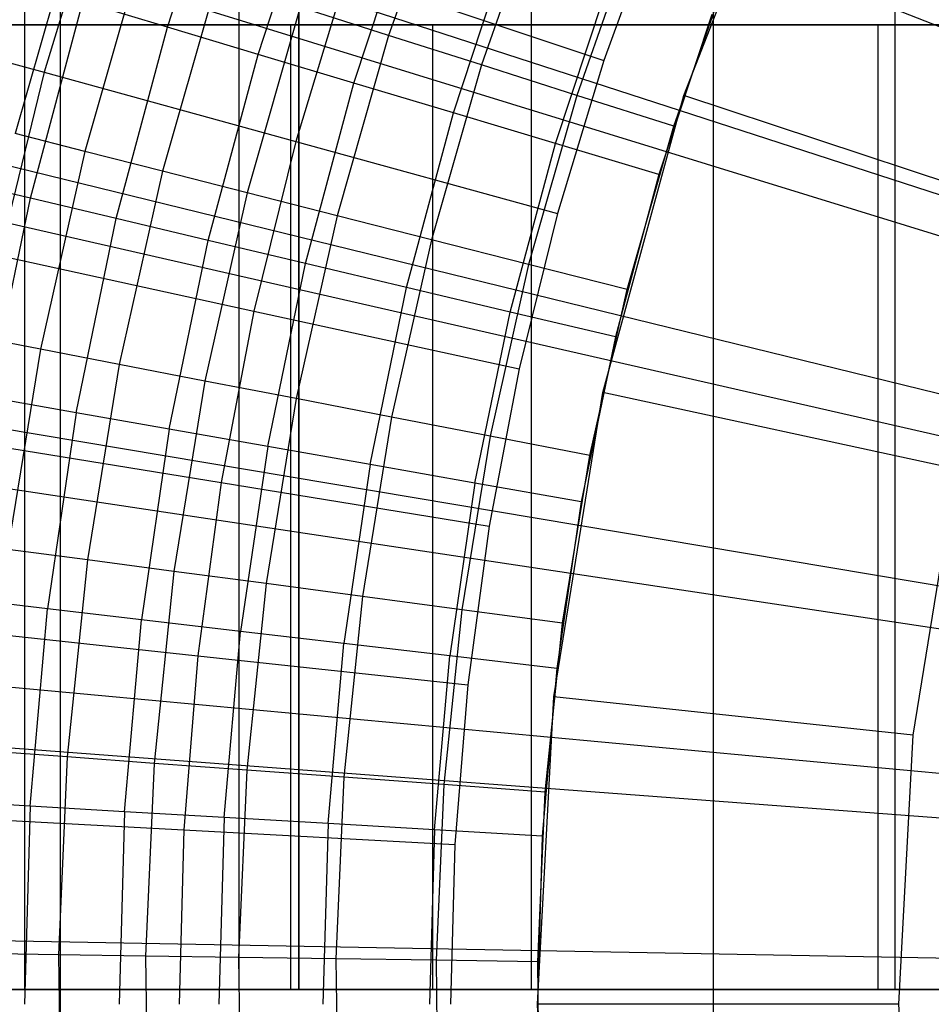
# Model space of a CAD drawing. Extents: x 0.1 to 20.1, y -10 to 10.
# Tile 33 of 127: x 8.685 to 9.063, y 0 to 0.408. Entities that reach past the tile are written whole.
import ezdxf

# ---------------------------------------------------------------- set-up
doc = ezdxf.new("R2010")
doc.units = 0
doc.header["$LTSCALE"] = 2.54
doc.layers.get('0').update_dxf_attribs({"linetype": 'CONTINUOUS'})

# ---------------------------------------------------------------- blocks, each defined once
blk = doc.blocks.new('DROPS_COLOR_E_STL')
at = {"color": 0}
for p, q in [((0.88217, 3.61773, 1.7), (9.30098, 0.31359, 14.61615)), ((0.88217, 3.61773, 1.7), (9.30098, 0.31359, 14.61615)), ((9.24405, 0.27812, 14.69615), (0.58943, 3.09017, 1.7)), ((9.24405, 0.27812, 14.69615), (0.58943, 3.09017, 1.7)), ((0.63759, 2.91877, 1.7), (9.27978, 0.253, 14.61615)), ((0.63759, 2.91877, 1.7), (9.27978, 0.253, 14.61615)), ((9.22585, 0.21414, 14.69615), (0.38719, 2.37935, 1.7)), ((9.22585, 0.21414, 14.69615), (0.38719, 2.37935, 1.7)), ((0.44593, 2.20348, 1.7), (9.26317, 0.191, 14.61615)), ((0.44593, 2.20348, 1.7), (9.26317, 0.191, 14.61615)), ((9.21242, 0.149, 14.69615), (0.23799, 1.65554, 1.7)), ((9.21242, 0.149, 14.69615), (0.23799, 1.65554, 1.7)), ((0.30826, 1.47587, 1.7), (9.25123, 0.12793, 14.61615)), ((0.30826, 1.47587, 1.7), (9.25123, 0.12793, 14.61615)), ((9.20384, 0.08304, 14.69615), (0.14266, 0.92268, 1.7)), ((9.20384, 0.08304, 14.69615), (0.14266, 0.92268, 1.7)), ((8.70214, -0.9, 18.7445), (8.70214, 0.9, 18.7445)), ((8.70214, -0.9, 18.7445), (8.70214, 0.9, 18.7445)), ((8.70214, -0.9, 26.2401), (8.70214, 0.9, 26.2401)), ((8.70214, -0.9, 26.2401), (8.70214, 0.9, 26.2401)), ((8.97307, -0.9, 18.65433), (8.97307, 0.9, 18.65433)), ((8.97307, -0.9, 18.65433), (8.97307, 0.9, 18.65433)), ((8.97307, -0.9, 26.33027), (8.97307, 0.9, 26.33027)), ((8.97307, -0.9, 26.33027), (8.97307, 0.9, 26.33027)), ((8.68736, 0.0062, 34.11134), (8.68736, 0.8062, 34.11134)), ((8.68736, 0.0062, 34.11134), (8.68736, 0.8062, 34.11134)), ((8.68736, 0.0062, 45.02621), (8.68736, 0.8062, 45.02621)), ((8.68736, 0.0062, 45.02621), (8.68736, 0.8062, 45.02621)), ((8.77625, 0.0062, 33.89674), (8.77625, 0.8062, 33.89674)), ((8.77625, 0.0062, 33.89674), (8.77625, 0.8062, 33.89674)), ((8.77625, 0.0062, 45.24082), (8.77625, 0.8062, 45.24082)), ((8.77625, 0.0062, 45.24082), (8.77625, 0.8062, 45.24082)), ((8.80111, 0.0062, 29.73915), (8.80111, 0.8062, 29.73915)), ((8.80111, 0.0062, 29.73915), (8.80111, 0.8062, 29.73915)), ((8.80111, 0.8062, 49.39841), (8.80111, 0.0062, 49.39841)), ((8.80111, 0.8062, 49.39841), (8.80111, 0.0062, 49.39841)), ((8.89762, 0.0062, 33.69868), (8.89762, 0.8062, 33.69868)), ((8.89762, 0.0062, 33.69868), (8.89762, 0.8062, 33.69868)), ((8.89762, 0.0062, 45.43887), (8.89762, 0.8062, 45.43887)), ((8.89762, 0.0062, 45.43887), (8.89762, 0.8062, 45.43887)), ((9.04848, 0.0062, 33.52205), (9.04848, 0.8062, 33.52205)), ((9.04848, 0.0062, 33.52205), (9.04848, 0.8062, 33.52205)), ((9.04848, 0.0062, 45.6155), (9.04848, 0.8062, 45.6155)), ((9.04848, 0.0062, 45.6155), (9.04848, 0.8062, 45.6155)), ((0.22535, 0.74, 1.7), (9.24405, 0.06414, 14.61615)), ((0.22535, 0.74, 1.7), (9.24405, 0.06414, 14.61615)), ((8.96072, 0.37689, 8.88366), (9.00724, 0.49585, 8.88366)), ((8.96072, 0.37689, 8.88366), (9.00724, 0.49585, 8.88366)), ((8.74654, 0.4052, 13.2874), (8.77239, 0.48321, 13.2874)), ((8.74654, 0.4052, 13.2874), (8.77239, 0.48321, 13.2874)), ((8.86407, 0.47512, 13.27597), (8.83831, 0.40177, 13.27597)), ((8.86407, 0.47512, 13.27597), (8.83831, 0.40177, 13.27597)), ((8.78415, 0.39394, 13.3091), (8.80928, 0.46978, 13.3091)), ((8.78415, 0.39394, 13.3091), (8.80928, 0.46978, 13.3091)), ((8.71816, 0.46133, 8.70955), (8.69539, 0.38649, 8.70955)), ((8.71816, 0.46133, 8.70955), (8.69539, 0.38649, 8.70955)), ((8.90173, 0.46065, 13.28854), (8.87676, 0.38953, 13.28854)), ((8.90173, 0.46065, 13.28854), (8.87676, 0.38953, 13.28854)), ((8.82385, 0.38205, 13.32627), (8.84822, 0.45561, 13.32627)), ((8.82385, 0.38205, 13.32627), (8.84822, 0.45561, 13.32627)), ((8.95031, 0.45377, 8.88366), (8.92761, 0.3914, 8.88366)), ((8.95031, 0.45377, 8.88366), (8.92761, 0.3914, 8.88366)), ((8.94053, 0.44573, 13.29616), (8.91637, 0.37691, 13.29616)), ((8.94053, 0.44573, 13.29616), (8.91637, 0.37691, 13.29616)), ((8.70695, 0.4436, 13.18081), (8.68331, 0.36108, 13.18081)), ((8.70695, 0.4436, 13.18081), (8.68331, 0.36108, 13.18081)), ((8.86514, 0.36969, 13.33869), (8.88873, 0.44087, 13.33869)), ((8.86514, 0.36969, 13.33869), (8.88873, 0.44087, 13.33869)), ((8.73542, 0.43454, 13.21069), (8.71227, 0.3537, 13.21069)), ((8.73542, 0.43454, 13.21069), (8.71227, 0.3537, 13.21069)), ((8.95657, 0.36411, 13.29872), (8.97991, 0.43059, 13.29872)), ((8.95657, 0.36411, 13.29872), (8.97991, 0.43059, 13.29872)), ((8.82083, 0.42705, 8.79935), (8.79975, 0.35777, 8.79935)), ((8.82083, 0.42705, 8.79935), (8.79975, 0.35777, 8.79935)), ((8.82083, 0.42705, 8.79935), (8.92761, 0.3914, 8.88366)), ((8.82083, 0.42705, 8.79935), (8.92761, 0.3914, 8.88366)), ((8.90751, 0.35701, 13.3462), (8.93028, 0.42574, 13.3462)), ((8.90751, 0.35701, 13.3462), (8.93028, 0.42574, 13.3462)), ((8.76712, 0.42444, 13.23676), (8.74451, 0.34549, 13.23676)), ((8.76712, 0.42444, 13.23676), (8.74451, 0.34549, 13.23676)), ((8.59547, 0.41398, 8.61447), (8.69539, 0.38649, 8.70955)), ((8.59547, 0.41398, 8.61447), (8.69539, 0.38649, 8.70955)), ((8.68967, 0.33425, 13.26145), (8.71149, 0.41569, 13.26145)), ((8.68967, 0.33425, 13.26145), (8.71149, 0.41569, 13.26145)), ((8.74654, 0.4052, 13.2874), (8.71149, 0.41569, 13.26145)), ((8.74654, 0.4052, 13.2874), (8.71149, 0.41569, 13.26145)), ((8.80159, 0.41347, 13.25862), (8.77956, 0.33655, 13.25862)), ((8.80159, 0.41347, 13.25862), (8.77956, 0.33655, 13.25862)), ((8.83831, 0.40177, 13.27597), (8.80159, 0.41347, 13.25862)), ((8.83831, 0.40177, 13.27597), (8.80159, 0.41347, 13.25862)), ((8.97237, 0.41042, 13.34871), (8.95041, 0.34416, 13.34871)), ((8.97237, 0.41042, 13.34871), (8.95041, 0.34416, 13.34871)), ((8.53435, 0.4062, 32.28464), (8.85649, 0.4062, 32.0201)), ((8.85649, 0.4062, 47.11746), (8.53435, 0.4062, 46.85292)), ((8.53435, 0.4062, 32.28464), (8.85649, 0.4062, 32.0201)), ((8.85649, 0.4062, 47.11746), (8.53435, 0.4062, 46.85292)), ((8.79773, 0.4062, 33.34799), (8.58588, 0.4062, 33.6795)), ((8.58588, 0.4062, 45.45806), (8.79773, 0.4062, 45.78956)), ((8.58588, 0.4062, 45.45806), (8.79773, 0.4062, 45.78956)), ((8.79773, 0.4062, 33.34799), (8.58588, 0.4062, 33.6795)), ((8.72527, 0.32582, 13.2874), (8.74654, 0.4052, 13.2874)), ((8.72527, 0.32582, 13.2874), (8.74654, 0.4052, 13.2874)), ((8.78415, 0.39394, 13.3091), (8.74654, 0.4052, 13.2874)), ((8.78415, 0.39394, 13.3091), (8.74654, 0.4052, 13.2874)), ((9.04142, 0.4062, 33.03915), (8.79773, 0.4062, 33.34799)), ((8.79773, 0.4062, 45.78956), (9.04142, 0.4062, 46.09841)), ((8.79773, 0.0062, 45.78956), (8.79773, 0.4062, 45.78956)), ((8.79773, 0.4062, 45.78956), (9.04142, 0.4062, 46.09841)), ((8.79773, 0.0062, 45.78956), (8.79773, 0.4062, 45.78956)), ((8.79773, 0.0062, 33.34799), (8.79773, 0.4062, 33.34799)), ((9.04142, 0.4062, 33.03915), (8.79773, 0.4062, 33.34799)), ((8.79773, 0.0062, 33.34799), (8.79773, 0.4062, 33.34799)), ((8.85649, 0.4062, 32.0201), (9.08191, 0.4062, 31.82596)), ((9.08191, 0.4062, 47.3116), (8.85649, 0.4062, 47.11746)), ((8.85649, 0.4062, 32.0201), (9.08191, 0.4062, 31.82596)), ((8.85649, 0.4062, 32.0201), (8.85649, 0.0062, 32.0201)), ((8.85649, 0.4062, 32.0201), (8.85649, 0.0062, 32.0201)), ((8.85649, 0.4062, 47.11746), (8.85649, 0.0062, 47.11746)), ((8.85649, 0.4062, 47.11746), (8.85649, 0.0062, 47.11746)), ((9.08191, 0.4062, 47.3116), (8.85649, 0.4062, 47.11746)), ((9.31455, 0.4062, 32.756), (9.04142, 0.4062, 33.03915)), ((9.04142, 0.4062, 46.09841), (9.31455, 0.4062, 46.38156)), ((9.04142, 0.0062, 46.09841), (9.04142, 0.4062, 46.09841)), ((9.04142, 0.4062, 46.09841), (9.31455, 0.4062, 46.38156)), ((9.04142, 0.0062, 46.09841), (9.04142, 0.4062, 46.09841)), ((9.04142, 0.0062, 33.03915), (9.04142, 0.4062, 33.03915)), ((9.31455, 0.4062, 32.756), (9.04142, 0.4062, 33.03915)), ((9.04142, 0.0062, 33.03915), (9.04142, 0.4062, 33.03915)), ((8.83831, 0.40177, 13.27597), (8.81691, 0.32703, 13.27597)), ((8.83831, 0.40177, 13.27597), (8.81691, 0.32703, 13.27597)), ((8.87676, 0.38953, 13.28854), (8.83831, 0.40177, 13.27597)), ((8.87676, 0.38953, 13.28854), (8.83831, 0.40177, 13.27597)), ((8.76347, 0.31676, 13.3091), (8.78415, 0.39394, 13.3091)), ((8.76347, 0.31676, 13.3091), (8.78415, 0.39394, 13.3091)), ((8.82385, 0.38205, 13.32627), (8.78415, 0.39394, 13.3091)), ((8.82385, 0.38205, 13.32627), (8.78415, 0.39394, 13.3091)), ((8.87676, 0.38953, 13.28854), (8.85601, 0.31707, 13.28854)), ((8.87676, 0.38953, 13.28854), (8.85601, 0.31707, 13.28854)), ((8.91637, 0.37691, 13.29616), (8.87676, 0.38953, 13.28854)), ((8.91637, 0.37691, 13.29616), (8.87676, 0.38953, 13.28854)), ((8.92761, 0.3914, 8.88366), (8.90829, 0.32791, 8.88366)), ((8.92761, 0.3914, 8.88366), (8.90829, 0.32791, 8.88366)), ((8.69539, 0.38649, 8.70955), (8.67667, 0.31054, 8.70955)), ((8.69539, 0.38649, 8.70955), (8.67667, 0.31054, 8.70955)), ((8.69539, 0.38649, 8.70955), (8.79975, 0.35777, 8.79935)), ((8.69539, 0.38649, 8.70955), (8.79975, 0.35777, 8.79935)), ((8.80379, 0.30721, 13.32627), (8.82385, 0.38205, 13.32627)), ((8.80379, 0.30721, 13.32627), (8.82385, 0.38205, 13.32627)), ((8.86514, 0.36969, 13.33869), (8.82385, 0.38205, 13.32627)), ((8.86514, 0.36969, 13.33869), (8.82385, 0.38205, 13.32627)), ((8.91637, 0.37691, 13.29616), (8.8963, 0.3068, 13.29616)), ((8.91637, 0.37691, 13.29616), (8.8963, 0.3068, 13.29616)), ((8.95657, 0.36411, 13.29872), (8.91637, 0.37691, 13.29616)), ((8.95657, 0.36411, 13.29872), (8.91637, 0.37691, 13.29616)), ((8.92712, 0.25366, 8.88366), (8.96072, 0.37689, 8.88366)), ((8.92712, 0.25366, 8.88366), (8.96072, 0.37689, 8.88366)), ((9.10313, 0.32978, 9.98366), (8.96072, 0.37689, 8.88366)), ((9.10313, 0.32978, 9.98366), (8.96072, 0.37689, 8.88366)), ((8.84574, 0.29727, 13.33869), (8.86514, 0.36969, 13.33869)), ((8.84574, 0.29727, 13.33869), (8.86514, 0.36969, 13.33869)), ((8.90751, 0.35701, 13.3462), (8.86514, 0.36969, 13.33869)), ((8.90751, 0.35701, 13.3462), (8.86514, 0.36969, 13.33869)), ((8.93718, 0.29638, 13.29872), (8.95657, 0.36411, 13.29872)), ((8.93718, 0.29638, 13.29872), (8.95657, 0.36411, 13.29872)), ((8.71227, 0.3537, 13.21069), (8.68331, 0.36108, 13.18081)), ((8.71227, 0.3537, 13.21069), (8.68331, 0.36108, 13.18081)), ((8.79975, 0.35777, 8.79935), (8.78242, 0.28746, 8.79935)), ((8.79975, 0.35777, 8.79935), (8.78242, 0.28746, 8.79935)), ((8.79975, 0.35777, 8.79935), (8.90829, 0.32791, 8.88366)), ((8.79975, 0.35777, 8.79935), (8.90829, 0.32791, 8.88366)), ((8.88877, 0.28707, 13.3462), (8.90751, 0.35701, 13.3462)), ((8.88877, 0.28707, 13.3462), (8.90751, 0.35701, 13.3462)), ((8.95041, 0.34416, 13.34871), (8.90751, 0.35701, 13.3462)), ((8.95041, 0.34416, 13.34871), (8.90751, 0.35701, 13.3462)), ((8.71227, 0.3537, 13.21069), (8.69391, 0.27165, 13.21069)), ((8.71227, 0.3537, 13.21069), (8.69391, 0.27165, 13.21069)), ((8.74451, 0.34549, 13.23676), (8.71227, 0.3537, 13.21069)), ((8.74451, 0.34549, 13.23676), (8.71227, 0.3537, 13.21069)), ((8.74451, 0.34549, 13.23676), (8.72657, 0.26534, 13.23676)), ((8.74451, 0.34549, 13.23676), (8.72657, 0.26534, 13.23676)), ((8.77956, 0.33655, 13.25862), (8.74451, 0.34549, 13.23676)), ((8.77956, 0.33655, 13.25862), (8.74451, 0.34549, 13.23676)), ((8.95041, 0.34416, 13.34871), (8.93235, 0.27674, 13.34871)), ((8.95041, 0.34416, 13.34871), (8.93235, 0.27674, 13.34871)), ((8.68967, 0.33425, 13.26145), (8.65713, 0.34197, 13.23156)), ((8.68967, 0.33425, 13.26145), (8.65713, 0.34197, 13.23156)), ((8.77956, 0.33655, 13.25862), (8.76209, 0.25848, 13.25862)), ((8.77956, 0.33655, 13.25862), (8.76209, 0.25848, 13.25862)), ((8.81691, 0.32703, 13.27597), (8.77956, 0.33655, 13.25862)), ((8.81691, 0.32703, 13.27597), (8.77956, 0.33655, 13.25862)), ((8.67262, 0.25168, 13.26145), (8.68967, 0.33425, 13.26145)), ((8.67262, 0.25168, 13.26145), (8.68967, 0.33425, 13.26145)), ((8.72527, 0.32582, 13.2874), (8.68967, 0.33425, 13.26145)), ((8.72527, 0.32582, 13.2874), (8.68967, 0.33425, 13.26145)), ((8.81691, 0.32703, 13.27597), (8.79993, 0.25117, 13.27597)), ((8.81691, 0.32703, 13.27597), (8.79993, 0.25117, 13.27597)), ((8.85601, 0.31707, 13.28854), (8.81691, 0.32703, 13.27597)), ((8.85601, 0.31707, 13.28854), (8.81691, 0.32703, 13.27597)), ((8.90829, 0.32791, 8.88366), (8.89241, 0.26347, 8.88366)), ((8.90829, 0.32791, 8.88366), (8.89241, 0.26347, 8.88366)), ((8.70865, 0.24533, 13.2874), (8.72527, 0.32582, 13.2874)), ((8.70865, 0.24533, 13.2874), (8.72527, 0.32582, 13.2874)), ((8.76347, 0.31676, 13.3091), (8.72527, 0.32582, 13.2874)), ((8.76347, 0.31676, 13.3091), (8.72527, 0.32582, 13.2874)), ((8.74731, 0.23852, 13.3091), (8.76347, 0.31676, 13.3091)), ((8.74731, 0.23852, 13.3091), (8.76347, 0.31676, 13.3091)), ((8.80379, 0.30721, 13.32627), (8.76347, 0.31676, 13.3091)), ((8.80379, 0.30721, 13.32627), (8.76347, 0.31676, 13.3091)), ((8.85601, 0.31707, 13.28854), (8.83955, 0.24351, 13.28854)), ((8.85601, 0.31707, 13.28854), (8.83955, 0.24351, 13.28854)), ((8.8963, 0.3068, 13.29616), (8.85601, 0.31707, 13.28854)), ((8.8963, 0.3068, 13.29616), (8.85601, 0.31707, 13.28854)), ((8.67667, 0.31054, 8.70955), (8.78242, 0.28746, 8.79935)), ((8.67667, 0.31054, 8.70955), (8.78242, 0.28746, 8.79935)), ((8.78813, 0.23132, 13.32627), (8.80379, 0.30721, 13.32627)), ((8.78813, 0.23132, 13.32627), (8.80379, 0.30721, 13.32627)), ((8.84574, 0.29727, 13.33869), (8.80379, 0.30721, 13.32627)), ((8.84574, 0.29727, 13.33869), (8.80379, 0.30721, 13.32627)), ((8.8963, 0.3068, 13.29616), (8.88036, 0.23563, 13.29616)), ((8.8963, 0.3068, 13.29616), (8.88036, 0.23563, 13.29616)), ((8.93718, 0.29638, 13.29872), (8.8963, 0.3068, 13.29616)), ((8.93718, 0.29638, 13.29872), (8.8963, 0.3068, 13.29616)), ((8.83057, 0.22383, 13.33869), (8.84574, 0.29727, 13.33869)), ((8.83057, 0.22383, 13.33869), (8.84574, 0.29727, 13.33869)), ((8.88877, 0.28707, 13.3462), (8.84574, 0.29727, 13.33869)), ((8.88877, 0.28707, 13.3462), (8.84574, 0.29727, 13.33869)), ((8.92179, 0.22763, 13.29872), (8.93718, 0.29638, 13.29872)), ((8.92179, 0.22763, 13.29872), (8.93718, 0.29638, 13.29872)), ((8.78242, 0.28746, 8.79935), (8.76889, 0.21633, 8.79935)), ((8.78242, 0.28746, 8.79935), (8.76889, 0.21633, 8.79935)), ((8.78242, 0.28746, 8.79935), (8.89241, 0.26347, 8.88366)), ((8.78242, 0.28746, 8.79935), (8.89241, 0.26347, 8.88366)), ((8.87412, 0.21615, 13.3462), (8.88877, 0.28707, 13.3462)), ((8.87412, 0.21615, 13.3462), (8.88877, 0.28707, 13.3462)), ((8.93235, 0.27674, 13.34871), (8.88877, 0.28707, 13.3462)), ((8.93235, 0.27674, 13.34871), (8.88877, 0.28707, 13.3462)), ((8.69391, 0.27165, 13.21069), (8.66456, 0.27732, 13.18081)), ((8.69391, 0.27165, 13.21069), (8.66456, 0.27732, 13.18081)), ((8.93235, 0.27674, 13.34871), (8.91823, 0.20838, 13.34871)), ((8.93235, 0.27674, 13.34871), (8.91823, 0.20838, 13.34871)), ((8.69391, 0.27165, 13.21069), (8.68039, 0.18866, 13.21069)), ((8.69391, 0.27165, 13.21069), (8.68039, 0.18866, 13.21069)), ((8.72657, 0.26534, 13.23676), (8.69391, 0.27165, 13.21069)), ((8.72657, 0.26534, 13.23676), (8.69391, 0.27165, 13.21069)), ((8.72657, 0.26534, 13.23676), (8.71337, 0.18428, 13.23676)), ((8.72657, 0.26534, 13.23676), (8.71337, 0.18428, 13.23676)), ((8.76209, 0.25848, 13.25862), (8.72657, 0.26534, 13.23676)), ((8.76209, 0.25848, 13.25862), (8.72657, 0.26534, 13.23676)), ((8.89241, 0.26347, 8.88366), (8.88001, 0.19827, 8.88366)), ((8.89241, 0.26347, 8.88366), (8.88001, 0.19827, 8.88366)), ((8.76209, 0.25848, 13.25862), (8.74922, 0.17951, 13.25862)), ((8.76209, 0.25848, 13.25862), (8.74922, 0.17951, 13.25862)), ((8.79993, 0.25117, 13.27597), (8.76209, 0.25848, 13.25862)), ((8.79993, 0.25117, 13.27597), (8.76209, 0.25848, 13.25862)), ((8.9068, 0.12755, 8.88366), (8.92712, 0.25366, 8.88366)), ((8.9068, 0.12755, 8.88366), (8.92712, 0.25366, 8.88366)), ((9.07373, 0.22195, 9.98366), (8.92712, 0.25366, 8.88366)), ((9.07373, 0.22195, 9.98366), (8.92712, 0.25366, 8.88366)), ((8.70865, 0.24533, 13.2874), (8.67262, 0.25168, 13.26145)), ((8.70865, 0.24533, 13.2874), (8.67262, 0.25168, 13.26145)), ((8.79993, 0.25117, 13.27597), (8.78743, 0.17444, 13.27597)), ((8.79993, 0.25117, 13.27597), (8.78743, 0.17444, 13.27597)), ((8.83955, 0.24351, 13.28854), (8.79993, 0.25117, 13.27597)), ((8.83955, 0.24351, 13.28854), (8.79993, 0.25117, 13.27597)), ((8.70865, 0.24533, 13.2874), (8.69674, 0.16402, 13.2874)), ((8.70865, 0.24533, 13.2874), (8.69674, 0.16402, 13.2874)), ((8.74731, 0.23852, 13.3091), (8.70865, 0.24533, 13.2874)), ((8.74731, 0.23852, 13.3091), (8.70865, 0.24533, 13.2874)), ((8.83955, 0.24351, 13.28854), (8.82743, 0.16912, 13.28854)), ((8.83955, 0.24351, 13.28854), (8.82743, 0.16912, 13.28854)), ((8.88036, 0.23563, 13.29616), (8.83955, 0.24351, 13.28854)), ((8.88036, 0.23563, 13.29616), (8.83955, 0.24351, 13.28854)), ((8.74731, 0.23852, 13.3091), (8.73573, 0.15946, 13.3091)), ((8.74731, 0.23852, 13.3091), (8.73573, 0.15946, 13.3091)), ((8.78813, 0.23132, 13.32627), (8.74731, 0.23852, 13.3091)), ((8.78813, 0.23132, 13.32627), (8.74731, 0.23852, 13.3091)), ((8.66205, 0.23369, 8.70955), (8.76889, 0.21633, 8.79935)), ((8.66205, 0.23369, 8.70955), (8.76889, 0.21633, 8.79935)), ((8.88036, 0.23563, 13.29616), (8.86864, 0.16364, 13.29616)), ((8.88036, 0.23563, 13.29616), (8.86864, 0.16364, 13.29616)), ((8.92179, 0.22763, 13.29872), (8.88036, 0.23563, 13.29616)), ((8.92179, 0.22763, 13.29872), (8.88036, 0.23563, 13.29616)), ((8.78813, 0.23132, 13.32627), (8.7769, 0.15465, 13.32627)), ((8.78813, 0.23132, 13.32627), (8.7769, 0.15465, 13.32627)), ((8.83057, 0.22383, 13.33869), (8.78813, 0.23132, 13.32627)), ((8.83057, 0.22383, 13.33869), (8.78813, 0.23132, 13.32627)), ((8.91046, 0.15809, 13.29872), (8.92179, 0.22763, 13.29872)), ((8.91046, 0.15809, 13.29872), (8.92179, 0.22763, 13.29872)), ((8.83057, 0.22383, 13.33869), (8.81971, 0.14964, 13.33869)), ((8.83057, 0.22383, 13.33869), (8.81971, 0.14964, 13.33869)), ((8.87412, 0.21615, 13.3462), (8.83057, 0.22383, 13.33869)), ((8.87412, 0.21615, 13.3462), (8.83057, 0.22383, 13.33869)), ((9.05595, 0.11161, 9.98366), (9.07373, 0.22195, 9.98366)), ((9.05595, 0.11161, 9.98366), (9.07373, 0.22195, 9.98366)), ((8.76889, 0.21633, 8.79935), (8.7592, 0.14456, 8.79935)), ((8.76889, 0.21633, 8.79935), (8.7592, 0.14456, 8.79935)), ((8.76889, 0.21633, 8.79935), (8.88001, 0.19827, 8.88366)), ((8.76889, 0.21633, 8.79935), (8.88001, 0.19827, 8.88366)), ((8.87412, 0.21615, 13.3462), (8.86363, 0.14451, 13.3462)), ((8.87412, 0.21615, 13.3462), (8.86363, 0.14451, 13.3462)), ((8.91823, 0.20838, 13.34871), (8.87412, 0.21615, 13.3462)), ((8.91823, 0.20838, 13.34871), (8.87412, 0.21615, 13.3462)), ((8.91823, 0.20838, 13.34871), (8.90811, 0.13931, 13.34871)), ((8.91823, 0.20838, 13.34871), (8.90811, 0.13931, 13.34871)), ((8.88001, 0.19827, 8.88366), (8.87112, 0.1325, 8.88366)), ((8.88001, 0.19827, 8.88366), (8.87112, 0.1325, 8.88366)), ((8.71337, 0.18428, 13.23676), (8.68039, 0.18866, 13.21069)), ((8.71337, 0.18428, 13.23676), (8.68039, 0.18866, 13.21069)), ((9.20015, 0.01663, 14.69615), (0.10171, 0.18479, 1.7)), ((9.20015, 0.01663, 14.69615), (0.10171, 0.18479, 1.7)), ((8.71337, 0.18428, 13.23676), (8.70494, 0.10258, 13.23676)), ((8.71337, 0.18428, 13.23676), (8.70494, 0.10258, 13.23676)), ((8.74922, 0.17951, 13.25862), (8.71337, 0.18428, 13.23676)), ((8.74922, 0.17951, 13.25862), (8.71337, 0.18428, 13.23676)), ((8.74922, 0.17951, 13.25862), (8.74102, 0.09993, 13.25862)), ((8.74922, 0.17951, 13.25862), (8.74102, 0.09993, 13.25862)), ((8.78743, 0.17444, 13.27597), (8.74922, 0.17951, 13.25862)), ((8.78743, 0.17444, 13.27597), (8.74922, 0.17951, 13.25862)), ((8.78743, 0.17444, 13.27597), (8.77945, 0.0971, 13.27597)), ((8.78743, 0.17444, 13.27597), (8.77945, 0.0971, 13.27597)), ((8.82743, 0.16912, 13.28854), (8.78743, 0.17444, 13.27597)), ((8.82743, 0.16912, 13.28854), (8.78743, 0.17444, 13.27597)), ((8.69674, 0.16402, 13.2874), (8.6604, 0.16826, 13.26145)), ((8.69674, 0.16402, 13.2874), (8.6604, 0.16826, 13.26145)), ((8.82743, 0.16912, 13.28854), (8.8197, 0.09415, 13.28854)), ((8.82743, 0.16912, 13.28854), (8.8197, 0.09415, 13.28854)), ((8.86864, 0.16364, 13.29616), (8.82743, 0.16912, 13.28854)), ((8.86864, 0.16364, 13.29616), (8.82743, 0.16912, 13.28854)), ((8.68958, 0.08215, 13.2874), (8.69674, 0.16402, 13.2874)), ((8.68958, 0.08215, 13.2874), (8.69674, 0.16402, 13.2874)), ((8.73573, 0.15946, 13.3091), (8.69674, 0.16402, 13.2874)), ((8.73573, 0.15946, 13.3091), (8.69674, 0.16402, 13.2874)), ((8.86864, 0.16364, 13.29616), (8.86116, 0.0911, 13.29616)), ((8.86864, 0.16364, 13.29616), (8.86116, 0.0911, 13.29616)), ((8.91046, 0.15809, 13.29872), (8.86864, 0.16364, 13.29616)), ((8.91046, 0.15809, 13.29872), (8.86864, 0.16364, 13.29616)), ((8.72877, 0.07987, 13.3091), (8.73573, 0.15946, 13.3091)), ((8.72877, 0.07987, 13.3091), (8.73573, 0.15946, 13.3091)), ((8.7769, 0.15465, 13.32627), (8.73573, 0.15946, 13.3091)), ((8.7769, 0.15465, 13.32627), (8.73573, 0.15946, 13.3091)), ((8.65158, 0.15617, 8.70955), (8.7592, 0.14456, 8.79935)), ((8.65158, 0.15617, 8.70955), (8.7592, 0.14456, 8.79935)), ((8.90323, 0.088, 13.29872), (8.91046, 0.15809, 13.29872)), ((8.90323, 0.088, 13.29872), (8.91046, 0.15809, 13.29872)), ((8.77014, 0.07746, 13.32627), (8.7769, 0.15465, 13.32627)), ((8.77014, 0.07746, 13.32627), (8.7769, 0.15465, 13.32627)), ((8.81971, 0.14964, 13.33869), (8.7769, 0.15465, 13.32627)), ((8.81971, 0.14964, 13.33869), (8.7769, 0.15465, 13.32627)), ((8.81317, 0.07495, 13.33869), (8.81971, 0.14964, 13.33869)), ((8.81317, 0.07495, 13.33869), (8.81971, 0.14964, 13.33869)), ((8.86363, 0.14451, 13.3462), (8.81971, 0.14964, 13.33869)), ((8.86363, 0.14451, 13.3462), (8.81971, 0.14964, 13.33869)), ((8.7592, 0.14456, 8.79935), (8.75337, 0.07239, 8.79935)), ((8.7592, 0.14456, 8.79935), (8.75337, 0.07239, 8.79935)), ((8.7592, 0.14456, 8.79935), (8.87112, 0.1325, 8.88366)), ((8.7592, 0.14456, 8.79935), (8.87112, 0.1325, 8.88366)), ((8.85732, 0.07238, 13.3462), (8.86363, 0.14451, 13.3462)), ((8.85732, 0.07238, 13.3462), (8.86363, 0.14451, 13.3462)), ((8.90811, 0.13931, 13.34871), (8.86363, 0.14451, 13.3462)), ((8.90811, 0.13931, 13.34871), (8.86363, 0.14451, 13.3462)), ((8.90811, 0.13931, 13.34871), (8.90203, 0.06977, 13.34871)), ((8.90811, 0.13931, 13.34871), (8.90203, 0.06977, 13.34871)), ((8.87112, 0.1325, 8.88366), (8.86578, 0.06634, 8.88366)), ((8.87112, 0.1325, 8.88366), (8.86578, 0.06634, 8.88366)), ((8.9, 0, 8.88366), (8.9068, 0.12755, 8.88366)), ((8.9, 0, 8.88366), (8.9068, 0.12755, 8.88366)), ((9.05595, 0.11161, 9.98366), (8.9068, 0.12755, 8.88366)), ((9.05595, 0.11161, 9.98366), (8.9068, 0.12755, 8.88366)), ((9.05, 0, 9.98366), (9.05595, 0.11161, 9.98366)), ((9.05, 0, 9.98366), (9.05595, 0.11161, 9.98366)), ((8.70494, 0.10258, 13.23676), (8.67176, 0.10502, 13.21069)), ((8.70494, 0.10258, 13.23676), (8.67176, 0.10502, 13.21069)), ((8.70494, 0.10258, 13.23676), (8.70133, 0.02053, 13.23676)), ((8.70494, 0.10258, 13.23676), (8.70133, 0.02053, 13.23676)), ((8.74102, 0.09993, 13.25862), (8.70494, 0.10258, 13.23676)), ((8.74102, 0.09993, 13.25862), (8.70494, 0.10258, 13.23676)), ((8.74102, 0.09993, 13.25862), (8.73749, 0.02, 13.25862)), ((8.74102, 0.09993, 13.25862), (8.73749, 0.02, 13.25862)), ((8.77945, 0.0971, 13.27597), (8.74102, 0.09993, 13.25862)), ((8.77945, 0.0971, 13.27597), (8.74102, 0.09993, 13.25862)), ((8.77945, 0.0971, 13.27597), (8.77603, 0.01944, 13.27597)), ((8.77945, 0.0971, 13.27597), (8.77603, 0.01944, 13.27597)), ((8.8197, 0.09415, 13.28854), (8.77945, 0.0971, 13.27597)), ((8.8197, 0.09415, 13.28854), (8.77945, 0.0971, 13.27597)), ((8.8197, 0.09415, 13.28854), (8.81638, 0.01885, 13.28854)), ((8.8197, 0.09415, 13.28854), (8.81638, 0.01885, 13.28854)), ((8.86116, 0.0911, 13.29616), (8.8197, 0.09415, 13.28854)), ((8.86116, 0.0911, 13.29616), (8.8197, 0.09415, 13.28854)), ((8.86116, 0.0911, 13.29616), (8.85795, 0.01824, 13.29616)), ((8.86116, 0.0911, 13.29616), (8.85795, 0.01824, 13.29616)), ((8.90323, 0.088, 13.29872), (8.86116, 0.0911, 13.29616)), ((8.90323, 0.088, 13.29872), (8.86116, 0.0911, 13.29616)), ((8.90013, 0.01762, 13.29872), (8.90323, 0.088, 13.29872)), ((8.90013, 0.01762, 13.29872), (8.90323, 0.088, 13.29872)), ((8.68958, 0.08215, 13.2874), (8.65306, 0.08427, 13.26145)), ((8.68958, 0.08215, 13.2874), (8.65306, 0.08427, 13.26145)), ((8.68958, 0.08215, 13.2874), (8.68719, 0, 13.2874)), ((8.68958, 0.08215, 13.2874), (8.68719, 0, 13.2874)), ((8.72877, 0.07987, 13.3091), (8.68958, 0.08215, 13.2874)), ((8.72877, 0.07987, 13.3091), (8.68958, 0.08215, 13.2874)), ((8.64529, 0.0782, 8.70955), (8.75337, 0.07239, 8.79935)), ((8.64529, 0.0782, 8.70955), (8.75337, 0.07239, 8.79935)), ((8.72877, 0.07987, 13.3091), (8.72645, 0, 13.3091)), ((8.72877, 0.07987, 13.3091), (8.72645, 0, 13.3091)), ((8.77014, 0.07746, 13.32627), (8.72877, 0.07987, 13.3091)), ((8.77014, 0.07746, 13.32627), (8.72877, 0.07987, 13.3091)), ((8.77014, 0.07746, 13.32627), (8.76789, 0, 13.32627)), ((8.77014, 0.07746, 13.32627), (8.76789, 0, 13.32627)), ((8.81317, 0.07495, 13.33869), (8.77014, 0.07746, 13.32627)), ((8.81317, 0.07495, 13.33869), (8.77014, 0.07746, 13.32627)), ((8.81317, 0.07495, 13.33869), (8.81099, 0, 13.33869)), ((8.81317, 0.07495, 13.33869), (8.81099, 0, 13.33869)), ((8.85732, 0.07238, 13.3462), (8.81317, 0.07495, 13.33869)), ((8.85732, 0.07238, 13.3462), (8.81317, 0.07495, 13.33869)), ((8.75337, 0.07239, 8.79935), (8.75143, 0, 8.79935)), ((8.75337, 0.07239, 8.79935), (8.75143, 0, 8.79935)), ((8.75337, 0.07239, 8.79935), (8.86578, 0.06634, 8.88366)), ((8.75337, 0.07239, 8.79935), (8.86578, 0.06634, 8.88366)), ((8.85732, 0.07238, 13.3462), (8.85521, 0, 13.3462)), ((8.85732, 0.07238, 13.3462), (8.85521, 0, 13.3462)), ((8.90203, 0.06977, 13.34871), (8.85732, 0.07238, 13.3462)), ((8.90203, 0.06977, 13.34871), (8.85732, 0.07238, 13.3462)), ((8.90203, 0.06977, 13.34871), (8.9, 0, 13.34871)), ((8.90203, 0.06977, 13.34871), (8.9, 0, 13.34871)), ((8.86578, 0.06634, 8.88366), (8.864, 0, 8.88366)), ((8.86578, 0.06634, 8.88366), (8.864, 0, 8.88366)), ((8.70133, 0.02053, 13.23676), (8.66806, 0.02102, 13.21069)), ((8.70133, 0.02053, 13.23676), (8.66806, 0.02102, 13.21069)), ((8.70133, 0.02053, 13.23676), (8.70253, -0.06159, 13.23676)), ((8.73749, 0.02, 13.25862), (8.70133, 0.02053, 13.23676)), ((8.73749, 0.02, 13.25862), (8.70133, 0.02053, 13.23676)), ((8.70133, 0.02053, 13.23676), (8.70253, -0.06159, 13.23676)), ((8.73749, 0.02, 13.25862), (8.73867, -0.05999, 13.25862)), ((8.77603, 0.01944, 13.27597), (8.73749, 0.02, 13.25862)), ((8.77603, 0.01944, 13.27597), (8.73749, 0.02, 13.25862)), ((8.73749, 0.02, 13.25862), (8.73867, -0.05999, 13.25862)), ((8.77603, 0.01944, 13.27597), (8.77717, -0.0583, 13.27597)), ((8.81638, 0.01885, 13.28854), (8.77603, 0.01944, 13.27597)), ((8.81638, 0.01885, 13.28854), (8.77603, 0.01944, 13.27597)), ((8.77603, 0.01944, 13.27597), (8.77717, -0.0583, 13.27597)), ((8.81638, 0.01885, 13.28854), (8.81748, -0.05652, 13.28854)), ((8.85795, 0.01824, 13.29616), (8.81638, 0.01885, 13.28854)), ((8.85795, 0.01824, 13.29616), (8.81638, 0.01885, 13.28854)), ((8.81638, 0.01885, 13.28854), (8.81748, -0.05652, 13.28854)), ((8.85795, 0.01824, 13.29616), (8.85902, -0.05469, 13.29616)), ((8.90013, 0.01762, 13.29872), (8.85795, 0.01824, 13.29616)), ((8.90013, 0.01762, 13.29872), (8.85795, 0.01824, 13.29616)), ((8.85795, 0.01824, 13.29616), (8.85902, -0.05469, 13.29616)), ((8.90116, -0.05283, 13.29872), (8.90013, 0.01762, 13.29872)), ((8.90116, -0.05283, 13.29872), (8.90013, 0.01762, 13.29872)), ((8.80111, 0.0062, 49.39841), (8.3851, 0.0062, 49.26724)), ((8.3851, 0.0062, 29.87032), (8.80111, 0.0062, 29.73915)), ((8.3851, 0.0062, 29.87032), (8.80111, 0.0062, 29.73915)), ((8.80111, 0.0062, 49.39841), (8.3851, 0.0062, 49.26724)), ((8.85649, 0.0062, 32.0201), (8.53435, 0.0062, 32.28464)), ((8.53435, 0.0062, 46.85292), (8.85649, 0.0062, 47.11746)), ((8.85649, 0.0062, 32.0201), (8.53435, 0.0062, 32.28464)), ((8.53435, 0.0062, 46.85292), (8.85649, 0.0062, 47.11746)), ((8.58588, 0.0062, 33.6795), (8.79773, 0.0062, 33.34799)), ((8.79773, 0.0062, 45.78956), (8.58588, 0.0062, 45.45806)), ((8.79773, 0.0062, 45.78956), (8.58588, 0.0062, 45.45806)), ((8.58588, 0.0062, 33.6795), (8.79773, 0.0062, 33.34799)), ((8.63314, 0.0062, 44.80035), (8.68736, 0.0062, 45.02621)), ((8.68736, 0.0062, 34.11134), (8.63314, 0.0062, 34.33721)), ((8.68736, 0.0062, 34.11134), (8.63314, 0.0062, 34.33721)), ((8.63314, 0.0062, 44.80035), (8.68736, 0.0062, 45.02621)), ((8.68736, 0.0062, 45.02621), (8.77625, 0.0062, 45.24082)), ((8.77625, 0.0062, 33.89674), (8.68736, 0.0062, 34.11134)), ((8.77625, 0.0062, 33.89674), (8.68736, 0.0062, 34.11134)), ((8.68736, 0.0062, 45.02621), (8.77625, 0.0062, 45.24082)), ((8.77625, 0.0062, 45.24082), (8.89762, 0.0062, 45.43887)), ((8.89762, 0.0062, 33.69868), (8.77625, 0.0062, 33.89674)), ((8.89762, 0.0062, 33.69868), (8.77625, 0.0062, 33.89674)), ((8.77625, 0.0062, 45.24082), (8.89762, 0.0062, 45.43887)), ((8.79773, 0.0062, 33.34799), (9.04142, 0.0062, 33.03915)), ((9.04142, 0.0062, 46.09841), (8.79773, 0.0062, 45.78956)), ((9.04142, 0.0062, 46.09841), (8.79773, 0.0062, 45.78956)), ((8.79773, 0.0062, 33.34799), (9.04142, 0.0062, 33.03915)), ((9.22696, 0.0062, 49.49282), (8.80111, 0.0062, 49.39841)), ((8.80111, 0.0062, 29.73915), (9.22696, 0.0062, 29.64474)), ((8.80111, 0.0062, 29.73915), (9.22696, 0.0062, 29.64474)), ((9.22696, 0.0062, 49.49282), (8.80111, 0.0062, 49.39841)), ((9.08191, 0.0062, 31.82596), (8.85649, 0.0062, 32.0201)), ((8.85649, 0.0062, 47.11746), (9.08191, 0.0062, 47.3116)), ((9.08191, 0.0062, 31.82596), (8.85649, 0.0062, 32.0201)), ((8.85649, 0.0062, 47.11746), (9.08191, 0.0062, 47.3116)), ((8.89762, 0.0062, 45.43887), (9.04848, 0.0062, 45.6155)), ((9.04848, 0.0062, 33.52205), (8.89762, 0.0062, 33.69868)), ((9.04848, 0.0062, 33.52205), (8.89762, 0.0062, 33.69868)), ((8.89762, 0.0062, 45.43887), (9.04848, 0.0062, 45.6155)), ((9.04142, 0.0062, 33.03915), (9.31455, 0.0062, 32.756)), ((9.31455, 0.0062, 46.38156), (9.04142, 0.0062, 46.09841)), ((9.31455, 0.0062, 46.38156), (9.04142, 0.0062, 46.09841)), ((9.04142, 0.0062, 33.03915), (9.31455, 0.0062, 32.756)), ((9.04848, 0.0062, 45.6155), (9.22511, 0.0062, 45.76636)), ((9.22511, 0.0062, 33.3712), (9.04848, 0.0062, 33.52205)), ((9.22511, 0.0062, 33.3712), (9.04848, 0.0062, 33.52205)), ((9.04848, 0.0062, 45.6155), (9.22511, 0.0062, 45.76636)), ((8.9068, -0.12755, 8.88366), (8.9, 0, 8.88366)), ((9.05, 0, 9.98366), (8.9, 0, 8.88366)), ((9.05, 0, 9.98366), (8.9, 0, 8.88366)), ((8.9068, -0.12755, 8.88366), (8.9, 0, 8.88366)), ((9.05595, -0.11161, 9.98366), (9.05, 0, 9.98366)), ((9.05595, -0.11161, 9.98366), (9.05, 0, 9.98366))]:
    blk.add_line(p, q, dxfattribs=at)

msp = doc.modelspace()

# ---------------------------------------------------------------- block references
at = {"color": 0}
msp.add_blockref('DROPS_COLOR_E_STL', (0, 0), dxfattribs=at)

doc.saveas('drawing.dxf')
